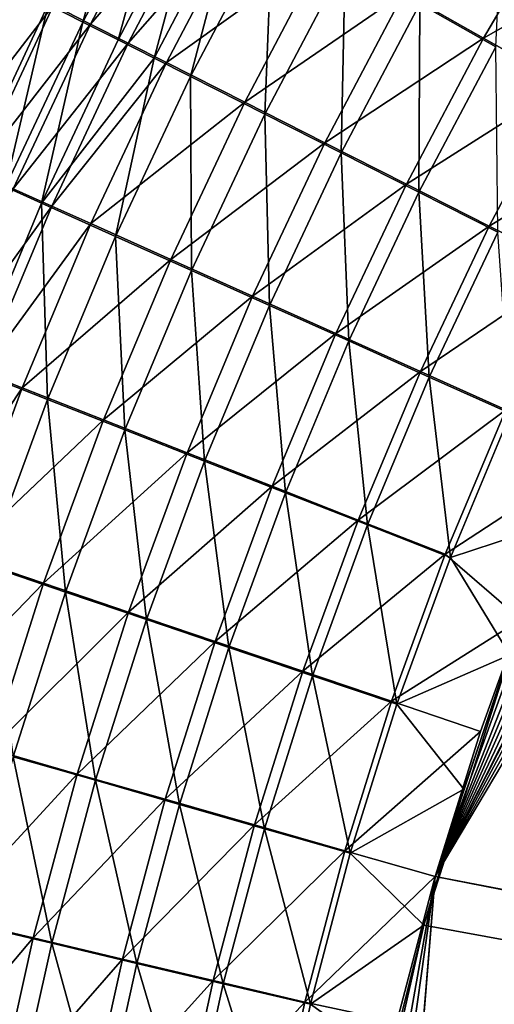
# Model space of a CAD drawing. Header units: metres. Extents: x -900 to 900, y -400 to 400.
# Tile 69 of 243: x -575 to -554, y 122 to 164. Entities that reach past the tile are written whole.
import ezdxf

# ---------------------------------------------------------------- set-up
doc = ezdxf.new("R2010")
doc.units = ezdxf.units.M

msp = doc.modelspace()

# ---------------------------------------------------------------- linework, layer by layer
at = {"layer": 'top'}
for points in [[(-556.825012, 127.259506, -492.974121), (-520.393921, 188.45813, -493.390167), (-63.320282, 33.791721, -503.495331)], [(-524.940674, 183.805832, -493.330048), (-520.393921, 188.45813, -493.390167), (-556.825012, 127.259506, -492.974121)], [(-529.259338, 178.941071, -493.274384), (-524.940674, 183.805832, -493.330048), (-556.825012, 127.259506, -492.974121)], [(-556.825012, 127.259506, -492.974121), (-532.747131, 174.645691, -493.23053), (-529.259338, 178.941071, -493.274384)], [(-533.353516, 173.861588, -493.223022), (-532.747131, 174.645691, -493.23053), (-556.825012, 127.259506, -492.974121)], [(-537.210266, 168.582886, -493.176056), (-533.353516, 173.861588, -493.223022), (-556.825012, 127.259506, -492.974121)], [(-573.524841, 164.906784, -481.59317), (-572.028748, 164.147507, -482.560883), (-569.845154, 171.945862, -481.595062)], [(-572.028748, 164.147507, -482.560883), (-568.383972, 171.115295, -482.56665), (-569.845154, 171.945862, -481.595062)], [(-571.695068, 164.062469, -486.141968), (-573.294739, 164.875046, -485.183258), (-568.05072, 171.020721, -486.150055)], [(-572.028748, 164.147507, -482.560883), (-570.505249, 163.374664, -483.473663), (-568.383972, 171.115295, -482.56665)], [(-571.695068, 164.062469, -486.141968), (-568.05072, 171.020721, -486.150055), (-566.461609, 170.117065, -487.053833)], [(-570.505249, 163.374664, -483.473663), (-566.895813, 170.269836, -483.483093), (-568.383972, 171.115295, -482.56665)], [(-557.488342, 164.934265, -487.776306), (-554.208557, 163.077408, -488.728668), (-553.818665, 171.210526, -487.802185)], [(-570.068298, 163.236481, -487.042114), (-571.695068, 164.062469, -486.141968), (-566.461609, 170.117065, -487.053833)], [(-566.895813, 170.269836, -483.483093), (-570.505249, 163.374664, -483.473663), (-568.955872, 162.589081, -484.330688)], [(-570.068298, 163.236481, -487.042114), (-566.461609, 170.117065, -487.053833), (-564.847473, 169.199631, -487.897858)], [(-565.382263, 169.41037, -484.343536), (-566.895813, 170.269836, -483.483093), (-568.955872, 162.589081, -484.330688)], [(-554.729858, 163.458435, -491.659668), (-558.173462, 165.410782, -490.659393), (-551.120056, 169.606125, -491.690887)], [(-554.729858, 163.458435, -491.659668), (-551.120056, 169.606125, -491.690887), (-547.712219, 167.457825, -492.436188)], [(-568.416016, 162.397949, -487.882782), (-570.068298, 163.236481, -487.042114), (-564.847473, 169.199631, -487.897858)], [(-568.955872, 162.589081, -484.330688), (-567.382263, 161.791565, -485.131104), (-565.382263, 169.41037, -484.343536)], [(-568.416016, 162.397949, -487.882782), (-564.847473, 169.199631, -487.897858), (-561.550659, 167.327148, -489.403351)], [(-567.382263, 161.791565, -485.131104), (-563.84491, 168.537811, -485.147125), (-565.382263, 169.41037, -484.343536)], [(-567.382263, 161.791565, -485.131104), (-564.168701, 160.163956, -486.558838), (-563.84491, 168.537811, -485.147125)], [(-564.168701, 160.163956, -486.558838), (-560.704895, 166.756912, -486.580444), (-563.84491, 168.537811, -485.147125)], [(-556.825012, 127.259506, -492.974121), (-540.996582, 162.835785, -493.131531), (-537.210266, 168.582886, -493.176056)], [(-565.041748, 160.686646, -489.382324), (-568.416016, 162.397949, -487.882782), (-561.550659, 167.327148, -489.403351)], [(-565.041748, 160.686646, -489.382324), (-561.550659, 167.327148, -489.403351), (-558.173462, 165.410782, -490.659393)], [(-551.236633, 161.47966, -492.400848), (-554.729858, 163.458435, -491.659668), (-547.712219, 167.457825, -492.436188)], [(-560.704895, 166.756912, -486.580444), (-564.168701, 160.163956, -486.558838), (-560.877258, 158.498322, -487.750092)], [(-557.488342, 164.934265, -487.776306), (-560.704895, 166.756912, -486.580444), (-560.877258, 158.498322, -487.750092)], [(-578.276001, 158.408752, -484.152191), (-574.865601, 165.67337, -484.16687), (-573.294739, 164.875046, -485.183258)], [(-576.898926, 157.713882, -481.577667), (-573.524841, 164.906784, -481.59317), (-574.991882, 165.651718, -480.571442)], [(-561.585754, 158.935364, -490.633514), (-565.041748, 160.686646, -489.382324), (-558.173462, 165.410782, -490.659393)], [(-561.585754, 158.935364, -490.633514), (-558.173462, 165.410782, -490.659393), (-554.729858, 163.458435, -491.659668)], [(-560.877258, 158.498322, -487.750092), (-557.521423, 156.801529, -488.698975), (-557.488342, 164.934265, -487.776306)], [(-557.521423, 156.801529, -488.698975), (-554.208557, 163.077408, -488.728668), (-557.488342, 164.934265, -487.776306)], [(-576.670837, 157.686371, -485.166687), (-578.276001, 158.408752, -484.152191), (-573.294739, 164.875046, -485.183258)], [(-576.898926, 157.713882, -481.577667), (-575.370239, 157.026825, -482.54361), (-573.524841, 164.906784, -481.59317)], [(-576.670837, 157.686371, -485.166687), (-573.294739, 164.875046, -485.183258), (-571.695068, 164.062469, -486.141968)], [(-575.370239, 157.026825, -482.54361), (-572.028748, 164.147507, -482.560883), (-573.524841, 164.906784, -481.59317)], [(-575.370239, 157.026825, -482.54361), (-573.813599, 156.32753, -483.454742), (-572.028748, 164.147507, -482.560883)], [(-573.813599, 156.32753, -483.454742), (-570.505249, 163.374664, -483.473663), (-572.028748, 164.147507, -482.560883)], [(-575.036316, 156.951111, -486.123627), (-576.670837, 157.686371, -485.166687), (-571.695068, 164.062469, -486.141968)], [(-575.036316, 156.951111, -486.123627), (-571.695068, 164.062469, -486.141968), (-570.068298, 163.236481, -487.042114)], [(-573.374207, 156.203735, -487.022125), (-575.036316, 156.951111, -486.123627), (-570.068298, 163.236481, -487.042114)], [(-568.955872, 162.589081, -484.330688), (-570.505249, 163.374664, -483.473663), (-573.813599, 156.32753, -483.454742)], [(-573.374207, 156.203735, -487.022125), (-570.068298, 163.236481, -487.042114), (-568.416016, 162.397949, -487.882782)], [(-558.062195, 157.151306, -491.630127), (-561.585754, 158.935364, -490.633514), (-554.729858, 163.458435, -491.659668)], [(-558.062195, 157.151306, -491.630127), (-554.729858, 163.458435, -491.659668), (-551.236633, 161.47966, -492.400848)], [(-557.521423, 156.801529, -488.698975), (-554.117615, 155.081833, -489.402283), (-554.208557, 163.077408, -488.728668)], [(-544.293823, 157.267899, -493.094208), (-540.996582, 162.835785, -493.131531), (-556.825012, 127.259506, -492.974121)], [(-573.813599, 156.32753, -483.454742), (-570.623047, 154.895096, -485.109222), (-568.955872, 162.589081, -484.330688)], [(-571.686096, 155.445023, -487.861267), (-573.374207, 156.203735, -487.022125), (-568.416016, 162.397949, -487.882782)], [(-571.686096, 155.445023, -487.861267), (-568.416016, 162.397949, -487.882782), (-565.041748, 160.686646, -489.382324)], [(-570.623047, 154.895096, -485.109222), (-567.382263, 161.791565, -485.131104), (-568.955872, 162.589081, -484.330688)], [(-570.623047, 154.895096, -485.109222), (-567.340149, 153.422424, -486.534424), (-567.382263, 161.791565, -485.131104)], [(-567.340149, 153.422424, -486.534424), (-564.168701, 160.163956, -486.558838), (-567.382263, 161.791565, -485.131104)], [(-554.48822, 155.343185, -492.368805), (-558.062195, 157.151306, -491.630127), (-551.236633, 161.47966, -492.400848)], [(-554.48822, 155.343185, -492.368805), (-551.236633, 161.47966, -492.400848), (-547.711365, 159.484451, -492.880371)], [(-568.238953, 153.896637, -489.358154), (-571.686096, 155.445023, -487.861267), (-565.041748, 160.686646, -489.382324)], [(-568.238953, 153.896637, -489.358154), (-565.041748, 160.686646, -489.382324), (-561.585754, 158.935364, -490.633514)], [(-564.168701, 160.163956, -486.558838), (-567.340149, 153.422424, -486.534424), (-563.978088, 151.915405, -487.723755)], [(-560.877258, 158.498322, -487.750092), (-564.168701, 160.163956, -486.558838), (-563.978088, 151.915405, -487.723755)], [(-550.881714, 153.52005, -492.846985), (-554.48822, 155.343185, -492.368805), (-547.711365, 159.484451, -492.880371)], [(-564.708679, 152.312119, -490.607239), (-568.238953, 153.896637, -489.358154), (-561.585754, 158.935364, -490.633514)], [(-564.708679, 152.312119, -490.607239), (-561.585754, 158.935364, -490.633514), (-558.062195, 157.151306, -491.630127)], [(-563.978088, 151.915405, -487.723755), (-560.550476, 150.380188, -488.671173), (-560.877258, 158.498322, -487.750092)], [(-560.550476, 150.380188, -488.671173), (-557.521423, 156.801529, -488.698975), (-560.877258, 158.498322, -487.750092)], [(-547.262329, 151.688629, -493.062073), (-544.293823, 157.267899, -493.094208), (-556.825012, 127.259506, -492.974121)], [(-578.067871, 149.698425, -486.095459), (-575.036316, 156.951111, -486.123627), (-573.374207, 156.203735, -487.022125)], [(-576.814392, 149.140121, -483.426697), (-573.813599, 156.32753, -483.454742), (-575.370239, 157.026825, -482.54361)], [(-561.109558, 150.697968, -491.602295), (-564.708679, 152.312119, -490.607239), (-558.062195, 157.151306, -491.630127)], [(-561.109558, 150.697968, -491.602295), (-558.062195, 157.151306, -491.630127), (-554.48822, 155.343185, -492.368805)], [(-560.550476, 150.380188, -488.671173), (-557.074097, 148.824234, -489.373566), (-557.521423, 156.801529, -488.698975)], [(-557.074097, 148.824234, -489.373566), (-554.117615, 155.081833, -489.402283), (-557.521423, 156.801529, -488.698975)], [(-576.372681, 149.030746, -486.994232), (-578.067871, 149.698425, -486.095459), (-573.374207, 156.203735, -487.022125)], [(-576.814392, 149.140121, -483.426697), (-573.560425, 147.860397, -485.081726), (-573.813599, 156.32753, -483.454742)], [(-576.372681, 149.030746, -486.994232), (-573.374207, 156.203735, -487.022125), (-571.686096, 155.445023, -487.861267)], [(-573.560425, 147.860397, -485.081726), (-570.623047, 154.895096, -485.109222), (-573.813599, 156.32753, -483.454742)], [(-574.651001, 148.352905, -487.833679), (-576.372681, 149.030746, -486.994232), (-571.686096, 155.445023, -487.861267)], [(-574.651001, 148.352905, -487.833679), (-571.686096, 155.445023, -487.861267), (-568.238953, 153.896637, -489.358154)], [(-557.459167, 149.062012, -492.340027), (-561.109558, 150.697968, -491.602295), (-554.48822, 155.343185, -492.368805)], [(-557.459167, 149.062012, -492.340027), (-554.48822, 155.343185, -492.368805), (-550.881714, 153.52005, -492.846985)], [(-573.560425, 147.860397, -485.081726), (-570.212463, 146.544693, -486.507507), (-570.623047, 154.895096, -485.109222)], [(-570.212463, 146.544693, -486.507507), (-567.340149, 153.422424, -486.534424), (-570.623047, 154.895096, -485.109222)], [(-557.074097, 148.824234, -489.373566), (-553.566162, 147.255356, -489.828522), (-554.117615, 155.081833, -489.402283)], [(-571.135376, 146.969543, -489.331085), (-574.651001, 148.352905, -487.833679), (-568.238953, 153.896637, -489.358154)], [(-571.135376, 146.969543, -489.331085), (-568.238953, 153.896637, -489.358154), (-564.708679, 152.312119, -490.607239)], [(-553.775757, 147.41246, -492.817841), (-557.459167, 149.062012, -492.340027), (-550.881714, 153.52005, -492.846985)], [(-567.340149, 153.422424, -486.534424), (-570.212463, 146.544693, -486.507507), (-566.783813, 145.198212, -487.697388)], [(-563.978088, 151.915405, -487.723755), (-567.340149, 153.422424, -486.534424), (-566.783813, 145.198212, -487.697388)], [(-567.534973, 145.553833, -490.58075), (-571.135376, 146.969543, -489.331085), (-564.708679, 152.312119, -490.607239)], [(-567.534973, 145.553833, -490.58075), (-564.708679, 152.312119, -490.607239), (-561.109558, 150.697968, -491.602295)], [(-566.783813, 145.198212, -487.697388), (-563.288391, 143.826477, -488.645355), (-563.978088, 151.915405, -487.723755)], [(-563.288391, 143.826477, -488.645355), (-560.550476, 150.380188, -488.671173), (-563.978088, 151.915405, -487.723755)], [(-556.825012, 127.259506, -492.974121), (-550.367432, 145.102188, -493.030304), (-547.262329, 151.688629, -493.062073)], [(-563.864502, 144.111572, -491.576355), (-567.534973, 145.553833, -490.58075), (-561.109558, 150.697968, -491.602295)], [(-563.864502, 144.111572, -491.576355), (-561.109558, 150.697968, -491.602295), (-557.459167, 149.062012, -492.340027)], [(-563.288391, 143.826477, -488.645355), (-559.743225, 142.436157, -489.348297), (-560.550476, 150.380188, -488.671173)], [(-559.743225, 142.436157, -489.348297), (-557.074097, 148.824234, -489.373566), (-560.550476, 150.380188, -488.671173)], [(-579.057251, 141.729813, -486.958801), (-576.372681, 149.030746, -486.994232), (-574.651001, 148.352905, -487.833679)], [(-576.18811, 140.699921, -485.048981), (-573.560425, 147.860397, -485.081726), (-576.814392, 149.140121, -483.426697)], [(-560.141785, 142.649765, -492.314606), (-563.864502, 144.111572, -491.576355), (-557.459167, 149.062012, -492.340027)], [(-560.141785, 142.649765, -492.314606), (-557.459167, 149.062012, -492.340027), (-553.775757, 147.41246, -492.817841)], [(-559.743225, 142.436157, -489.348297), (-556.166077, 141.03421, -489.803772), (-557.074097, 148.824234, -489.373566)], [(-556.166077, 141.03421, -489.803772), (-553.566162, 147.255356, -489.828522), (-557.074097, 148.824234, -489.373566)], [(-577.304199, 141.134048, -487.800262), (-579.057251, 141.729813, -486.958801), (-574.651001, 148.352905, -487.833679)], [(-577.304199, 141.134048, -487.800262), (-574.651001, 148.352905, -487.833679), (-571.135376, 146.969543, -489.331085)], [(-576.18811, 140.699921, -485.048981), (-572.778992, 139.543411, -486.478271), (-573.560425, 147.860397, -485.081726)], [(-572.778992, 139.543411, -486.478271), (-570.212463, 146.544693, -486.507507), (-573.560425, 147.860397, -485.081726)], [(-556.385498, 141.175735, -492.792969), (-560.141785, 142.649765, -492.314606), (-553.775757, 147.41246, -492.817841)], [(-553.775757, 147.41246, -492.817841), (-550.367432, 145.102188, -493.030304), (-556.385498, 141.175735, -492.792969)], [(-556.166077, 141.03421, -489.803772), (-551.332336, 142.621979, -490.02121), (-553.566162, 147.255356, -489.828522)], [(-573.724243, 139.918091, -489.301361), (-577.304199, 141.134048, -487.800262), (-571.135376, 146.969543, -489.331085)], [(-573.724243, 139.918091, -489.301361), (-571.135376, 146.969543, -489.331085), (-567.534973, 145.553833, -490.58075)], [(-570.212463, 146.544693, -486.507507), (-572.778992, 139.543411, -486.478271), (-569.287537, 138.359741, -487.671143)], [(-566.783813, 145.198212, -487.697388), (-570.212463, 146.544693, -486.507507), (-569.287537, 138.359741, -487.671143)], [(-570.057739, 138.673553, -490.554138), (-573.724243, 139.918091, -489.301361), (-567.534973, 145.553833, -490.58075)], [(-570.057739, 138.673553, -490.554138), (-567.534973, 145.553833, -490.58075), (-563.864502, 144.111572, -491.576355)], [(-569.287537, 138.359741, -487.671143), (-565.728027, 137.153748, -488.621613), (-566.783813, 145.198212, -487.697388)], [(-565.728027, 137.153748, -488.621613), (-563.288391, 143.826477, -488.645355), (-566.783813, 145.198212, -487.697388)], [(-553.127808, 138.363708, -493.004181), (-550.367432, 145.102188, -493.030304), (-556.825012, 127.259506, -492.974121)], [(-550.367432, 145.102188, -493.030304), (-553.127808, 138.363708, -493.004181), (-556.385498, 141.175735, -492.792969)], [(-566.319885, 137.405563, -491.552338), (-570.057739, 138.673553, -490.554138), (-563.864502, 144.111572, -491.576355)], [(-566.319885, 137.405563, -491.552338), (-563.864502, 144.111572, -491.576355), (-560.141785, 142.649765, -492.314606)], [(-565.728027, 137.153748, -488.621613), (-562.117859, 135.931305, -489.326477), (-563.288391, 143.826477, -488.645355)], [(-562.117859, 135.931305, -489.326477), (-559.743225, 142.436157, -489.348297), (-563.288391, 143.826477, -488.645355)], [(-562.528748, 136.12027, -492.292633), (-566.319885, 137.405563, -491.552338), (-560.141785, 142.649765, -492.314606)], [(-562.528748, 136.12027, -492.292633), (-560.141785, 142.649765, -492.314606), (-556.385498, 141.175735, -492.792969)], [(-562.117859, 135.931305, -489.326477), (-558.475098, 134.698517, -489.783295), (-559.743225, 142.436157, -489.348297)], [(-558.475098, 134.698517, -489.783295), (-556.166077, 141.03421, -489.803772), (-559.743225, 142.436157, -489.348297)], [(-553.594482, 136.83017, -490.000427), (-551.332336, 142.621979, -490.02121), (-556.166077, 141.03421, -489.803772)], [(-579.641418, 133.80394, -487.761169), (-577.304199, 141.134048, -487.800262), (-573.724243, 139.918091, -489.301361)], [(-558.70343, 134.824112, -492.7724), (-562.528748, 136.12027, -492.292633), (-556.385498, 141.175735, -492.792969)], [(-556.385498, 141.175735, -492.792969), (-553.127808, 138.363708, -493.004181), (-558.70343, 134.824112, -492.7724)], [(-576.18811, 140.699921, -485.048981), (-575.035583, 132.43396, -486.446777), (-572.778992, 139.543411, -486.478271)], [(-558.475098, 134.698517, -489.783295), (-553.594482, 136.83017, -490.000427), (-556.166077, 141.03421, -489.803772)], [(-576.001343, 132.75769, -489.269043), (-579.641418, 133.80394, -487.761169), (-573.724243, 139.918091, -489.301361)], [(-576.001343, 132.75769, -489.269043), (-573.724243, 139.918091, -489.301361), (-570.057739, 138.673553, -490.554138)], [(-575.035583, 132.43396, -486.446777), (-571.485229, 131.415329, -487.645111), (-572.778992, 139.543411, -486.478271)], [(-572.778992, 139.543411, -486.478271), (-571.485229, 131.415329, -487.645111), (-569.287537, 138.359741, -487.671143)], [(-572.272949, 131.686691, -490.527527), (-576.001343, 132.75769, -489.269043), (-570.057739, 138.673553, -490.554138)], [(-572.272949, 131.686691, -490.527527), (-570.057739, 138.673553, -490.554138), (-566.319885, 137.405563, -491.552338)], [(-571.485229, 131.415329, -487.645111), (-567.865417, 130.377335, -488.599976), (-569.287537, 138.359741, -487.671143)], [(-567.865417, 130.377335, -488.599976), (-565.728027, 137.153748, -488.621613), (-569.287537, 138.359741, -487.671143)], [(-553.127808, 138.363708, -493.004181), (-554.863831, 133.528336, -492.989166), (-558.70343, 134.824112, -492.7724)], [(-554.863831, 133.528336, -492.989166), (-553.127808, 138.363708, -493.004181), (-556.825012, 127.259506, -492.974121)], [(-568.471619, 130.595322, -491.530334), (-572.272949, 131.686691, -490.527527), (-566.319885, 137.405563, -491.552338)], [(-568.471619, 130.595322, -491.530334), (-566.319885, 137.405563, -491.552338), (-562.528748, 136.12027, -492.292633)], [(-567.865417, 130.377335, -488.599976), (-564.193909, 129.325012, -489.308136), (-565.728027, 137.153748, -488.621613)], [(-564.193909, 129.325012, -489.308136), (-562.117859, 135.931305, -489.326477), (-565.728027, 137.153748, -488.621613)], [(-555.576355, 131.034851, -489.983917), (-553.594482, 136.83017, -490.000427), (-558.475098, 134.698517, -489.783295)], [(-555.576355, 131.034851, -489.983917), (-557.308105, 125.167221, -489.971375), (-553.594482, 136.83017, -490.000427)], [(-557.308105, 125.167221, -489.971375), (-63.263184, 33.760246, -500.495972), (-553.594482, 136.83017, -490.000427)], [(-564.615967, 129.488907, -492.274109), (-568.471619, 130.595322, -491.530334), (-562.528748, 136.12027, -492.292633)], [(-564.615967, 129.488907, -492.274109), (-562.528748, 136.12027, -492.292633), (-558.70343, 134.824112, -492.7724)], [(-564.193909, 129.325012, -489.308136), (-560.489136, 128.263641, -489.767181), (-562.117859, 135.931305, -489.326477)], [(-560.489136, 128.263641, -489.767181), (-558.475098, 134.698517, -489.783295), (-562.117859, 135.931305, -489.326477)], [(-560.725403, 128.372971, -492.756195), (-564.615967, 129.488907, -492.274109), (-558.70343, 134.824112, -492.7724)], [(-558.70343, 134.824112, -492.7724), (-554.863831, 133.528336, -492.989166), (-560.725403, 128.372971, -492.756195)], [(-560.489136, 128.263641, -489.767181), (-555.576355, 131.034851, -489.983917), (-558.475098, 134.698517, -489.783295)], [(-554.863831, 133.528336, -492.989166), (-556.825012, 127.259506, -492.974121), (-560.725403, 128.372971, -492.756195)], [(-577.963623, 125.505028, -489.234131), (-576.001343, 132.75769, -489.269043), (-572.272949, 131.686691, -490.527527)], [(-576.979126, 125.232964, -486.413086), (-573.373901, 124.381401, -487.619293), (-575.035583, 132.43396, -486.446777)], [(-573.373901, 124.381401, -487.619293), (-571.485229, 131.415329, -487.645111), (-575.035583, 132.43396, -486.446777)], [(-574.17749, 124.609695, -490.500916), (-577.963623, 125.505028, -489.234131), (-572.272949, 131.686691, -490.527527)], [(-574.17749, 124.609695, -490.500916), (-572.272949, 131.686691, -490.527527), (-568.471619, 130.595322, -491.530334)], [(-573.373901, 124.381401, -487.619293), (-569.697693, 123.513443, -488.580475), (-571.485229, 131.415329, -487.645111)], [(-569.697693, 123.513443, -488.580475), (-567.865417, 130.377335, -488.599976), (-571.485229, 131.415329, -487.645111)], [(-557.308105, 125.167221, -489.971375), (-555.576355, 131.034851, -489.983917), (-560.489136, 128.263641, -489.767181)], [(-570.316833, 123.697121, -491.510376), (-574.17749, 124.609695, -490.500916), (-568.471619, 130.595322, -491.530334)], [(-570.316833, 123.697121, -491.510376), (-568.471619, 130.595322, -491.530334), (-564.615967, 129.488907, -492.274109)], [(-569.697693, 123.513443, -488.580475), (-565.968628, 122.633331, -489.293335), (-567.865417, 130.377335, -488.599976)], [(-565.968628, 122.633331, -489.293335), (-564.193909, 129.325012, -489.308136), (-567.865417, 130.377335, -488.599976)], [(-566.400696, 122.771767, -492.259033), (-570.316833, 123.697121, -491.510376), (-564.615967, 129.488907, -492.274109)], [(-566.400696, 122.771767, -492.259033), (-564.615967, 129.488907, -492.274109), (-560.725403, 128.372971, -492.756195)], [(-565.968628, 122.633331, -489.293335), (-562.205688, 121.745476, -489.755402), (-564.193909, 129.325012, -489.308136)], [(-562.205688, 121.745476, -489.755402), (-560.489136, 128.263641, -489.767181), (-564.193909, 129.325012, -489.308136)], [(-562.448914, 121.838264, -492.744293), (-566.400696, 122.771767, -492.259033), (-560.725403, 128.372971, -492.756195)], [(-560.725403, 128.372971, -492.756195), (-556.825012, 127.259506, -492.974121), (-562.448914, 121.838264, -492.744293)], [(-562.205688, 121.745476, -489.755402), (-557.308105, 125.167221, -489.971375), (-560.489136, 128.263641, -489.767181)], [(-556.825012, 127.259506, -492.974121), (-558.471985, 120.990623, -492.963776), (-562.448914, 121.838264, -492.744293)], [(-562.270081, 60.027832, -493.031525), (-562.28949, 88.474983, -492.981537), (-556.825012, 127.259506, -492.974121)], [(-562.28949, 88.474983, -492.981537), (-561.94519, 98.364822, -492.963806), (-556.825012, 127.259506, -492.974121)], [(-562.270081, 60.027832, -493.031525), (-556.825012, 127.259506, -492.974121), (-63.639893, 31.580099, -503.49292)], [(-556.825012, 127.259506, -492.974121), (-561.94519, 98.364822, -492.963806), (-558.471985, 120.990623, -492.963776)], [(-63.639893, 31.580099, -503.49292), (-556.825012, 127.259506, -492.974121), (-63.320282, 33.791721, -503.495331)], [(-579.608154, 118.176758, -489.196686), (-577.963623, 125.505028, -489.234131), (-574.17749, 124.609695, -490.500916)], [(-574.950684, 117.274353, -487.593719), (-573.373901, 124.381401, -487.619293), (-576.979126, 125.232964, -486.413086)], [(-558.77356, 119.292625, -489.962891), (-557.308105, 125.167221, -489.971375), (-562.205688, 121.745476, -489.755402)], [(-558.77356, 119.292625, -489.962891), (-559.98407, 113.376183, -489.958313), (-557.308105, 125.167221, -489.971375)], [(-559.98407, 113.376183, -489.958313), (-63.32428, 33.484169, -500.495697), (-557.308105, 125.167221, -489.971375)], [(-557.308105, 125.167221, -489.971375), (-63.32428, 33.484169, -500.495697), (-63.263184, 33.760246, -500.495972)], [(-575.768616, 117.459023, -490.474335), (-579.608154, 118.176758, -489.196686), (-574.17749, 124.609695, -490.500916)], [(-575.768616, 117.459023, -490.474335), (-574.17749, 124.609695, -490.500916), (-570.316833, 123.697121, -491.510376)], [(-574.950684, 117.274353, -487.593719), (-571.222107, 116.578331, -488.563141), (-573.373901, 124.381401, -487.619293)], [(-571.222107, 116.578331, -488.563141), (-569.697693, 123.513443, -488.580475), (-573.373901, 124.381401, -487.619293)], [(-571.852844, 116.727226, -491.492432), (-575.768616, 117.459023, -490.474335), (-570.316833, 123.697121, -491.510376)], [(-571.852844, 116.727226, -491.492432), (-570.316833, 123.697121, -491.510376), (-566.400696, 122.771767, -492.259033)], [(-571.222107, 116.578331, -488.563141), (-567.439453, 115.872353, -489.282074), (-569.697693, 123.513443, -488.580475)], [(-567.439453, 115.872353, -489.282074), (-565.968628, 122.633331, -489.293335), (-569.697693, 123.513443, -488.580475)], [(-567.88031, 115.984955, -492.247467), (-571.852844, 116.727226, -491.492432), (-566.400696, 122.771767, -492.259033)], [(-567.88031, 115.984955, -492.247467), (-566.400696, 122.771767, -492.259033), (-562.448914, 121.838264, -492.744293)], [(-567.439453, 115.872353, -489.282074), (-563.622192, 115.159958, -489.748016), (-565.968628, 122.633331, -489.293335)], [(-563.622192, 115.159958, -489.748016), (-562.205688, 121.745476, -489.755402), (-565.968628, 122.633331, -489.293335)], [(-563.871399, 115.235939, -492.736786), (-567.88031, 115.984955, -492.247467), (-562.448914, 121.838264, -492.744293)], [(-562.448914, 121.838264, -492.744293), (-558.471985, 120.990623, -492.963776), (-563.871399, 115.235939, -492.736786)], [(-563.622192, 115.159958, -489.748016), (-558.77356, 119.292625, -489.962891), (-562.205688, 121.745476, -489.755402)]]:
    msp.add_3dface(points, dxfattribs=at)

doc.saveas('drawing.dxf')
